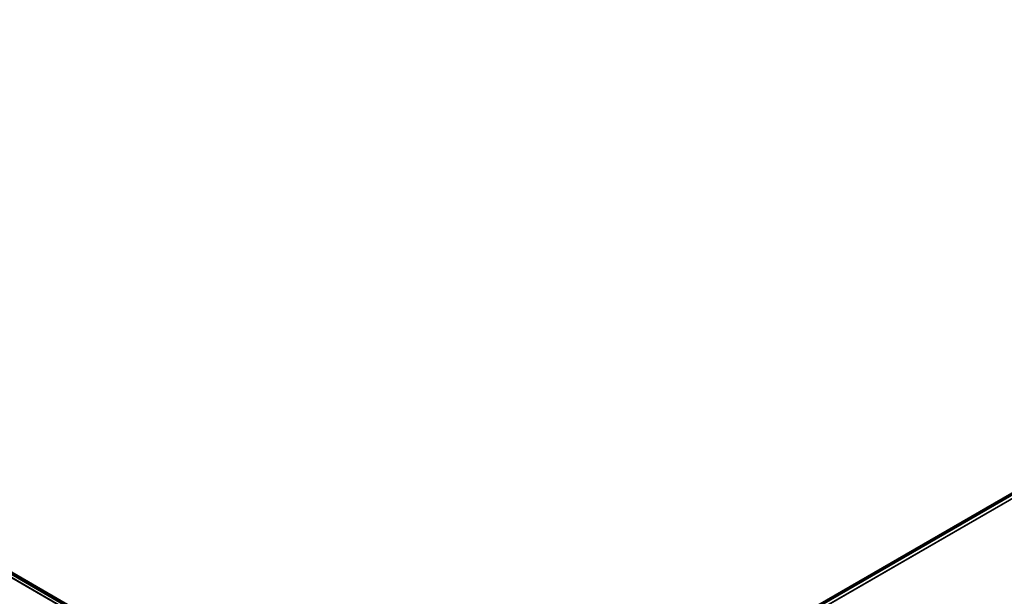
# Model space of a CAD drawing. Header units: millimetres. Extents: x 6049 to 7254, y -11340 to -10297.
# Tile 236 of 237: x 6487 to 6870, y -10522 to -10297. Entities that reach past the tile are written whole.
import ezdxf

# ---------------------------------------------------------------- set-up
doc = ezdxf.new("R2010")
doc.units = ezdxf.units.MM

msp = doc.modelspace()

# ---------------------------------------------------------------- linework, layer by layer
at = {"color": 8, "true_color": 0x7f7f7f}
for p, q in [((6655.32, -10613.76, 82.52), (6109.72, -10298.76, 82.52)), ((6655.43, -10613.56, 82.55), (6109.84, -10298.56, 82.55)), ((6110.32, -10297.72, 81.77), (6655.92, -10612.72, 81.77)), ((6110.34, -10297.69, 77.17), (6655.94, -10612.69, 77.17)), ((6110.52, -10297.38, 80.07), (6656.12, -10612.38, 80.07)), ((6110.72, -10297.04, 78.36), (6656.31, -10612.04, 78.36)), ((6656.33, -10612.01, 78.14), (6110.73, -10297.01, 78.14)), ((7192.58, -10296.99, 53.66), (6646.98, -10611.99, 53.66)), ((6646.99, -10612, 54.48), (7192.58, -10297, 54.48)), ((7192.78, -10297.34, 51.95), (6647.18, -10612.34, 51.95)), ((7192.95, -10297.64, 54.86), (6647.36, -10612.64, 54.86)), ((7192.97, -10297.68, 50.25), (6647.38, -10612.68, 50.25)), ((6647.86, -10613.52, 49.47), (7193.46, -10298.52, 49.47)), ((7193.57, -10298.72, 49.5), (6647.98, -10613.72, 49.5))]:
    msp.add_line(p, q, dxfattribs=at)

doc.saveas('drawing.dxf')
